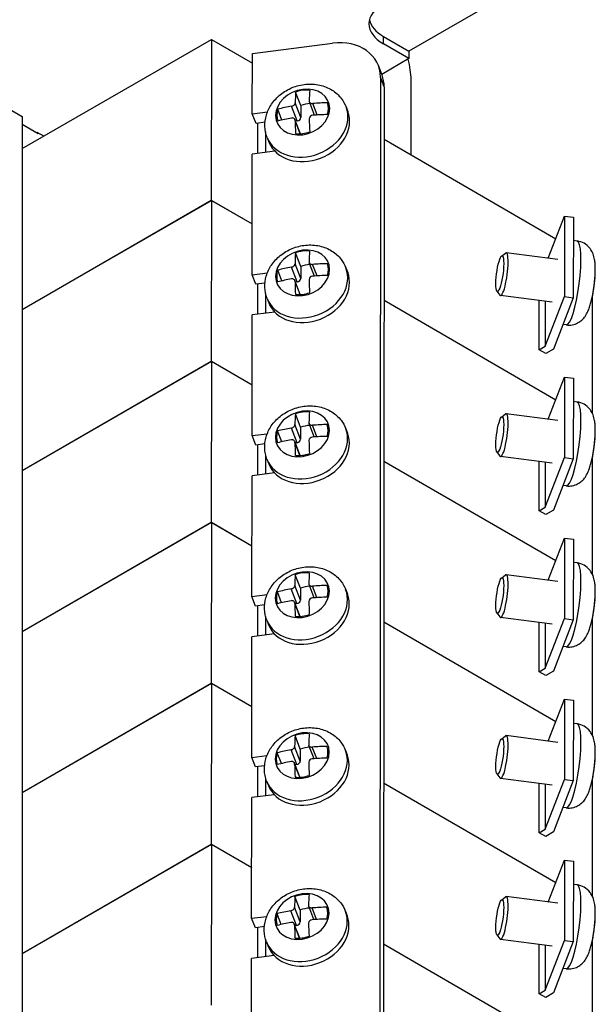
# Model space of a CAD drawing. Header units: inches. Extents: x 0 to 33.1, y 0 to 21.1.
# Tile 21 of 22: x 28.3 to 30.5, y 12.4 to 16.1. Entities that reach past the tile are written whole.
import ezdxf

# ---------------------------------------------------------------- set-up
doc = ezdxf.new("R2010")
doc.units = ezdxf.units.IN
doc.header["$LTSCALE"] = 0.5
doc.header["$MEASUREMENT"] = 0
doc.layers.add('AM_VIS', color=7, linetype='Continuous', lineweight=30)

msp = doc.modelspace()

# ---------------------------------------------------------------- linework, layer by layer
at = {"layer": 'AM_VIS', "color": 31}
for p, q in [((30.1046, 16.2222), (29.7475, 16.016)), ((29.6503, 16.0435), (29.6503, 16.0721)), ((29.6503, 16.0721), (29.7475, 16.016)), ((29.1515, 16.007), (29.4565, 16.0463)), ((29.7475, 15.9874), (29.6503, 16.0435)), ((29.1513, 15.7775), (29.1515, 16.007)), ((29.7475, 16.016), (29.7475, 15.9874)), ((29.6452, 15.9248), (29.6312, 15.961)), ((29.7475, 15.9874), (29.6441, 15.9277)), ((29.6393, 15.9168), (29.6315, 6.4296)), ((29.6533, 15.8807), (29.6393, 15.9168)), ((29.6533, 15.8807), (29.6455, 6.3934)), ((29.1513, 15.7775), (29.2091, 15.7849)), ((29.1653, 15.7413), (29.1513, 15.7775)), ((29.1998, 15.7457), (29.1653, 15.7413)), ((28.3327, 15.706), (28.3309, 15.705)), ((28.357, 15.692), (28.3327, 15.706)), ((29.1508, 15.1654), (29.1512, 15.6244)), ((29.2369, 15.6355), (29.1512, 15.6244)), ((29.1508, 15.1654), (29.2086, 15.1728)), ((29.1648, 15.1292), (29.1508, 15.1654)), ((29.1993, 15.1337), (29.1648, 15.1292)), ((29.2364, 15.0234), (29.1507, 15.0124)), ((29.1503, 14.5533), (29.1507, 15.0124)), ((29.1503, 14.5533), (29.2081, 14.5607)), ((29.1643, 14.5171), (29.1503, 14.5533)), ((29.1988, 14.5216), (29.1643, 14.5171)), ((29.1498, 13.9412), (29.1502, 14.4003)), ((29.2359, 14.4113), (29.1502, 14.4003)), ((29.1498, 13.9412), (29.2076, 13.9487)), ((29.1638, 13.9051), (29.1498, 13.9412)), ((29.1982, 13.9095), (29.1638, 13.9051)), ((29.1493, 13.3291), (29.1497, 13.7882)), ((29.2354, 13.7992), (29.1497, 13.7882)), ((29.1493, 13.3291), (29.2071, 13.3366)), ((29.1633, 13.293), (29.1493, 13.3291)), ((29.1977, 13.2974), (29.1633, 13.293)), ((29.2349, 13.1872), (29.1492, 13.1761)), ((29.1488, 12.7171), (29.1492, 13.1761)), ((29.1488, 12.7171), (29.2066, 12.7245)), ((29.1628, 12.6809), (29.1488, 12.7171)), ((29.1972, 12.6853), (29.1628, 12.6809)), ((29.1483, 12.105), (29.1487, 12.564)), ((29.2344, 12.5751), (29.1487, 12.564))]:
    msp.add_line(p, q, dxfattribs=at)
at = {"layer": 'AM_VIS', "color": 133}
for p, q in [((28.2756, 15.645), (28.9957, 16.0608)), ((28.9957, 16.0608), (28.9952, 15.4487)), ((28.9957, 16.0608), (29.1515, 15.9707)), ((29.1722, 15.6272), (29.1723, 15.7422)), ((29.2018, 15.7087), (29.2017, 15.631)), ((29.6531, 15.6805), (30.3068, 15.3024)), ((28.2756, 15.0332), (28.9952, 15.4487)), ((28.2756, 15.0326), (28.9957, 15.4484)), ((28.9952, 15.4487), (29.151, 15.3586)), ((28.9957, 15.4484), (28.9952, 14.8363)), ((28.9957, 15.4484), (29.151, 15.3586)), ((30.278, 15.2282), (30.34, 15.3882)), ((30.34, 15.3882), (30.3398, 15.0821)), ((30.34, 15.3882), (30.3736, 15.3838)), ((30.3736, 15.3838), (30.3733, 15.0778)), ((29.1722, 15.0151), (29.1723, 15.1302)), ((29.2018, 15.0942), (29.2017, 15.0189)), ((29.6526, 15.0684), (30.3068, 14.69)), ((29.6526, 15.0684), (30.3068, 14.69)), ((30.2434, 14.8798), (30.2436, 15.0673)), ((30.2665, 14.8931), (30.3398, 15.0821)), ((30.2667, 15.0643), (30.2665, 14.8931)), ((30.3733, 15.0778), (30.2976, 14.8825)), ((30.3398, 15.0821), (30.3733, 15.0778)), ((30.4452, 15.0791), (30.4448, 14.6403)), ((30.2434, 14.8798), (30.2665, 14.8931)), ((30.2682, 14.8655), (30.2434, 14.8798)), ((30.2976, 14.8825), (30.2682, 14.8655)), ((28.2756, 14.4209), (28.9952, 14.8363)), ((28.9952, 14.8363), (29.1505, 14.7465)), ((30.278, 14.6158), (30.34, 14.7758)), ((30.34, 14.7758), (30.3398, 14.4698)), ((30.34, 14.7758), (30.3736, 14.7714)), ((30.3736, 14.7714), (30.3733, 14.4654)), ((30.2665, 14.2808), (30.3398, 14.4698)), ((30.3733, 14.4654), (30.2976, 14.2701)), ((30.3398, 14.4698), (30.3733, 14.4654)), ((30.4452, 14.4668), (30.4448, 14.0279)), ((29.6521, 14.4563), (30.3068, 14.0777)), ((30.2434, 14.2674), (30.2436, 14.4549)), ((30.2667, 14.4519), (30.2665, 14.2808)), ((30.2434, 14.2674), (30.2665, 14.2808)), ((30.2682, 14.2531), (30.2434, 14.2674)), ((30.2976, 14.2701), (30.2682, 14.2531))]:
    msp.add_line(p, q, dxfattribs=at)
at = {"layer": 'AM_VIS', "color": 52}
for p, q in [((27.9932, 15.9302), (28.2756, 15.7672)), ((28.2756, 15.7672), (28.2756, 9.0311))]:
    msp.add_line(p, q, dxfattribs=at)
at = {"layer": 'AM_VIS', "color": 203}
for p, q in [((29.7556, 15.6212), (29.7556, 15.9072)), ((28.3365, 15.7018), (28.2756, 15.737)), ((28.3365, 15.7039), (28.3365, 15.7018))]:
    msp.add_line(p, q, dxfattribs=at)
at = {"layer": 'AM_VIS', "color": 132}
for p, q in [((29.336, 15.809), (29.3161, 15.8605)), ((29.336, 15.7636), (29.3144, 15.8193)), ((29.336, 15.809), (29.336, 15.7636)), ((29.3882, 15.7724), (29.3686, 15.8232)), ((29.3983, 15.7731), (29.3814, 15.8168)), ((29.2642, 15.754), (29.2483, 15.795)), ((29.3226, 15.7506), (29.301, 15.8064)), ((29.5082, 15.8038), (29.5148, 15.7866)), ((29.3345, 15.7018), (29.3137, 15.7554)), ((29.3339, 15.7018), (29.3144, 15.752)), ((29.3226, 15.7506), (29.3159, 15.7498)), ((29.2079, 15.6875), (29.2146, 15.6703)), ((30.3879, 15.2936), (30.3735, 15.2954)), ((29.3355, 15.197), (29.3156, 15.2484)), ((30.0999, 15.2361), (30.1149, 15.248)), ((30.3144, 15.2234), (30.1177, 15.249)), ((29.3877, 15.1604), (29.3681, 15.2111)), ((29.2637, 15.1419), (29.2478, 15.1829)), ((29.3221, 15.1385), (29.3005, 15.1943)), ((29.3355, 15.1515), (29.3139, 15.2072)), ((29.3355, 15.197), (29.3355, 15.1515)), ((29.3978, 15.161), (29.3809, 15.2047)), ((29.5077, 15.1917), (29.5143, 15.1745)), ((29.334, 15.0898), (29.3132, 15.1433)), ((29.3333, 15.0897), (29.3139, 15.14)), ((29.3221, 15.1385), (29.3154, 15.1377)), ((30.0826, 15.1034), (30.0941, 15.0881)), ((29.2074, 15.0754), (29.2141, 15.0582)), ((30.2933, 15.0608), (30.0965, 15.0864)), ((30.3464, 14.9742), (30.3338, 14.9759)), ((30.3879, 14.6812), (30.3735, 14.6831)), ((29.335, 14.5849), (29.3151, 14.6363)), ((30.0999, 14.6237), (30.1149, 14.6356)), ((30.3144, 14.6111), (30.1177, 14.6366)), ((29.3216, 14.5265), (29.3, 14.5822)), ((29.335, 14.5394), (29.3134, 14.5952)), ((29.335, 14.5849), (29.335, 14.5394)), ((29.3872, 14.5483), (29.3676, 14.599)), ((29.3973, 14.549), (29.3804, 14.5926)), ((29.5072, 14.5797), (29.5138, 14.5625)), ((29.2632, 14.5298), (29.2473, 14.5709)), ((29.3335, 14.4777), (29.3127, 14.5313)), ((29.3328, 14.4776), (29.3134, 14.5279)), ((29.3216, 14.5265), (29.3149, 14.5256)), ((29.2069, 14.4633), (29.2136, 14.4461)), ((30.0826, 14.4911), (30.0941, 14.4757)), ((30.2933, 14.4484), (30.0965, 14.474)), ((30.3464, 14.3619), (30.3338, 14.3635)), ((30.3879, 14.0688), (30.3735, 14.0707)), ((29.3345, 13.9728), (29.3146, 14.0242)), ((30.0999, 14.0113), (30.1149, 14.0233)), ((30.3144, 13.9987), (30.1177, 14.0243)), ((29.3345, 13.9273), (29.3129, 13.9831)), ((29.3345, 13.9728), (29.3345, 13.9273)), ((29.3867, 13.9362), (29.3671, 13.9869)), ((29.3968, 13.9369), (29.3799, 13.9805)), ((29.2627, 13.9178), (29.2468, 13.9588)), ((29.3211, 13.9144), (29.2995, 13.9701)), ((29.5067, 13.9676), (29.5133, 13.9504)), ((29.333, 13.8656), (29.3122, 13.9192)), ((29.3323, 13.8656), (29.3129, 13.9158)), ((29.3211, 13.9144), (29.3144, 13.9135)), ((30.0826, 13.8787), (30.0941, 13.8633)), ((30.2933, 13.8361), (30.0965, 13.8616)), ((29.2064, 13.8513), (29.2131, 13.8341)), ((30.3464, 13.7495), (30.3338, 13.7511)), ((30.3879, 13.4564), (30.3735, 13.4583)), ((29.334, 13.3607), (29.3141, 13.4121)), ((30.0999, 13.399), (30.1149, 13.4109)), ((30.3144, 13.3863), (30.1177, 13.4119)), ((29.3862, 13.3241), (29.3665, 13.3749)), ((29.2622, 13.3057), (29.2463, 13.3467)), ((29.3206, 13.3023), (29.299, 13.358)), ((29.334, 13.3152), (29.3124, 13.371)), ((29.334, 13.3607), (29.334, 13.3152)), ((29.3963, 13.3248), (29.3794, 13.3684)), ((29.5062, 13.3555), (29.5128, 13.3383)), ((29.3325, 13.2535), (29.3117, 13.3071)), ((29.3318, 13.2535), (29.3124, 13.3037)), ((29.3206, 13.3023), (29.3139, 13.3014)), ((30.0826, 13.2663), (30.0941, 13.2509)), ((29.2059, 13.2392), (29.2126, 13.222)), ((30.2933, 13.2237), (30.0965, 13.2493)), ((30.3464, 13.1371), (30.3338, 13.1388)), ((30.3879, 12.8441), (30.3735, 12.8459)), ((29.3335, 12.7486), (29.3136, 12.8001)), ((30.0999, 12.7866), (30.1149, 12.7985)), ((30.3144, 12.774), (30.1177, 12.7995)), ((29.3201, 12.6902), (29.2985, 12.746)), ((29.3335, 12.7032), (29.3119, 12.7589)), ((29.3335, 12.7486), (29.3335, 12.7032)), ((29.3857, 12.712), (29.366, 12.7628)), ((29.3958, 12.7127), (29.3789, 12.7564)), ((29.5057, 12.7434), (29.5123, 12.7262)), ((29.2617, 12.6936), (29.2458, 12.7346)), ((29.332, 12.6414), (29.3112, 12.695)), ((29.3313, 12.6414), (29.3119, 12.6916)), ((29.3201, 12.6902), (29.3134, 12.6894)), ((29.2054, 12.6271), (29.2121, 12.6099)), ((30.0826, 12.6539), (30.0941, 12.6386)), ((30.2933, 12.6113), (30.0965, 12.6369)), ((30.3464, 12.5248), (30.3338, 12.5264))]:
    msp.add_line(p, q, dxfattribs=at)
at = {"layer": 'AM_VIS', "color": 171}
for p, q in [((28.2756, 14.4203), (28.9957, 14.836)), ((28.9957, 14.836), (28.9952, 14.224)), ((28.9957, 14.836), (29.1505, 14.7465)), ((29.1722, 14.4031), (29.1723, 14.5182)), ((29.2018, 14.4799), (29.2017, 14.4069)), ((29.6521, 14.4563), (30.3068, 14.0777)), ((28.2756, 13.8085), (28.9952, 14.224)), ((28.2756, 13.8079), (28.9957, 14.2237)), ((28.9952, 14.224), (29.15, 14.1344)), ((28.9957, 14.2237), (28.9952, 13.6116)), ((28.9957, 14.2237), (29.15, 14.1344)), ((30.278, 14.0034), (30.34, 14.1634)), ((30.34, 14.1634), (30.3398, 13.8574)), ((30.34, 14.1634), (30.3736, 14.1591)), ((30.3736, 14.1591), (30.3733, 13.853)), ((29.1722, 13.7911), (29.1723, 13.9062)), ((29.2018, 13.8658), (29.2017, 13.7949)), ((29.6516, 13.8443), (30.3068, 13.4653)), ((29.6516, 13.8443), (30.3068, 13.4653)), ((30.2434, 13.655), (30.2436, 13.8425)), ((30.2665, 13.6684), (30.3398, 13.8574)), ((30.2667, 13.8395), (30.2665, 13.6684)), ((30.3733, 13.853), (30.2976, 13.6577)), ((30.3398, 13.8574), (30.3733, 13.853)), ((30.4452, 13.8544), (30.4448, 13.4155)), ((30.2434, 13.655), (30.2665, 13.6684)), ((30.2682, 13.6407), (30.2434, 13.655)), ((30.2976, 13.6577), (30.2682, 13.6407)), ((28.2756, 13.1961), (28.9952, 13.6116)), ((28.2756, 13.1955), (28.9957, 13.6113)), ((28.9952, 13.6116), (29.1495, 13.5224)), ((28.9957, 13.6113), (28.9952, 12.9992)), ((28.9957, 13.6113), (29.1495, 13.5224)), ((30.278, 13.3911), (30.34, 13.5511)), ((30.34, 13.5511), (30.3398, 13.245)), ((30.34, 13.5511), (30.3736, 13.5467)), ((30.3736, 13.5467), (30.3733, 13.2407)), ((29.1722, 13.1791), (29.1723, 13.2941)), ((29.2018, 13.2518), (29.2017, 13.1829)), ((29.6511, 13.2322), (30.3068, 12.8529)), ((29.6511, 13.2322), (30.3068, 12.8529)), ((30.2434, 13.0427), (30.2436, 13.2302)), ((30.2665, 13.056), (30.3398, 13.245)), ((30.2667, 13.2272), (30.2665, 13.056)), ((30.3733, 13.2407), (30.2976, 13.0454)), ((30.3398, 13.245), (30.3733, 13.2407)), ((30.4452, 13.242), (30.4448, 12.8031)), ((30.2434, 13.0427), (30.2665, 13.056)), ((30.2682, 13.0284), (30.2434, 13.0427)), ((30.2976, 13.0454), (30.2682, 13.0284)), ((28.2756, 12.5837), (28.9952, 12.9992)), ((28.9952, 12.9992), (29.149, 12.9103)), ((30.278, 12.7787), (30.34, 12.9387)), ((30.34, 12.9387), (30.3398, 12.6326)), ((30.34, 12.9387), (30.3736, 12.9343)), ((30.3736, 12.9343), (30.3733, 12.6283)), ((30.2665, 12.4436), (30.3398, 12.6326)), ((30.3733, 12.6283), (30.2976, 12.433)), ((30.3398, 12.6326), (30.3733, 12.6283)), ((30.4452, 12.6297), (30.4448, 12.1908)), ((29.6506, 12.6201), (30.3068, 12.2405)), ((30.2434, 12.4303), (30.2436, 12.6178)), ((30.2667, 12.6148), (30.2665, 12.4436)), ((30.2434, 12.4303), (30.2665, 12.4436)), ((30.2682, 12.416), (30.2434, 12.4303)), ((30.2976, 12.433), (30.2682, 12.416))]:
    msp.add_line(p, q, dxfattribs=at)
at = {"layer": 'AM_VIS', "color": 181}
for p, q in [((28.2756, 12.5832), (28.9957, 12.9989)), ((28.9957, 12.9989), (28.9952, 12.3868)), ((28.9957, 12.9989), (29.149, 12.9103)), ((29.1722, 12.5671), (29.1723, 12.6821)), ((29.2018, 12.6379), (29.2017, 12.5709)), ((29.6506, 12.6201), (30.3068, 12.2405))]:
    msp.add_line(p, q, dxfattribs=at)
at = {"layer": 'AM_VIS', "color": 132}
for centre, radius, start, end in [((29.3818, 15.7581), 0.0138, 91.6612, 176.3193), ((29.9471, 15.1885), 0.51, 357.5981, 358.7439), ((29.3813, 15.146), 0.0138, 91.6612, 176.3193), ((29.9471, 15.1885), 0.51, 346.4473, 356.1608), ((29.3808, 14.5339), 0.0138, 91.6612, 176.3193), ((29.9471, 14.5761), 0.51, 346.4473, 356.1608), ((29.9471, 14.5761), 0.51, 357.5981, 358.7439), ((29.3803, 13.9218), 0.0138, 91.6612, 176.3193), ((29.9471, 13.9637), 0.51, 357.5981, 358.7439), ((29.9471, 13.9637), 0.51, 346.4473, 356.1608), ((29.9471, 13.3514), 0.51, 357.5981, 358.7439), ((29.3798, 13.3098), 0.0138, 91.6612, 176.3193), ((29.9471, 13.3514), 0.51, 346.4473, 356.1608), ((29.3793, 12.6977), 0.0138, 91.6612, 176.3193), ((29.9471, 12.739), 0.51, 346.4473, 356.1608), ((29.9471, 12.739), 0.51, 357.5981, 358.7439)]:
    msp.add_arc(centre, radius, start, end, dxfattribs=at)
at = {"layer": 'AM_VIS', "color": 31}
for centre, major_axis, ratio, start_param, end_param in [((29.7828, 16.1201), (0.1875, 0), 0.57735, 2.356194, 3.926991), ((29.7828, 16.1487), (0.1875, 0), 0.57735, 3.273972, 3.926991), ((29.4563, 15.8933), (0.1748, 0.0677), 0.796301, 5.983274, 7.55407), ((29.4703, 15.8571), (0.1748, 0.0677), 0.796301, 5.983274, 6.283185)]:
    msp.add_ellipse(centre, major_axis=major_axis, ratio=ratio, start_param=start_param, end_param=end_param, dxfattribs=at)
at = {"layer": 'AM_VIS', "color": 203}
msp.add_ellipse((29.5788, 16.0093), major_axis=(-0.125, 0.2165), ratio=0.57735, start_param=3.926991, end_param=4.286698, dxfattribs=at)
at = {"layer": 'AM_VIS', "color": 132}
for centre, major_axis, ratio, start_param, end_param in [((29.3431, 15.7843), (0.0984, 0.0381), 0.796301, 1.270885, 7.55407), ((29.4253, 15.4994), (-0.0653, 0.5051), 0.178415, 0.751421, 0.861909), ((29.3429, 15.7848), (0.094, 0.0364), 0.796301, 0.995168, 1.547622), ((29.4789, 15.5063), (-0.0653, 0.5051), 0.178415, 0.751421, 0.861909), ((29.3628, 15.7334), (0.094, 0.0364), 0.796301, 1.186196, 1.547622), ((29.4521, 15.5253), (0.5093, -0.0001), 0.577991, 1.599697, 1.710185), ((29.3429, 15.7848), (0.094, 0.0364), 0.796301, 5.707557, 6.260011), ((29.3581, 15.7457), (0.1501, 0.0582), 0.796301, 3.141593, 6.283185), ((29.3647, 15.7285), (0.1501, 0.0582), 0.796301, 3.141593, 6.283185), ((29.3429, 15.7848), (0.094, 0.0364), 0.796301, 2.565965, 3.118418), ((29.4521, 15.5253), (0.5093, -0.0001), 0.577991, 1.872236, 1.982724), ((29.4521, 15.4804), (0.5093, -0.0001), 0.577991, 1.599697, 1.710185), ((29.4521, 15.4804), (0.5093, -0.0001), 0.577991, 1.872236, 1.982724), ((29.4253, 15.4994), (-0.0653, 0.5051), 0.178415, 1.02396, 1.134448), ((29.3226, 15.7618), (0.0128, 0.005), 0.796301, 4.412988, 5.983784), ((29.4789, 15.5063), (-0.0653, 0.5051), 0.178415, 1.02396, 1.134448), ((29.3429, 15.7848), (0.094, 0.0364), 0.796301, 4.136761, 4.689214), ((30.3671, 15.1339), (0.0207, 0.1597), 0.17795, 3.141593, 6.283185), ((29.3426, 15.1722), (0.0984, 0.0381), 0.796301, 1.270885, 7.55407), ((29.4248, 14.8873), (-0.0653, 0.5051), 0.178415, 0.751421, 0.861909), ((29.3424, 15.1728), (0.094, 0.0364), 0.796301, 0.995168, 1.547622), ((29.4784, 14.8942), (-0.0653, 0.5051), 0.178415, 0.751421, 0.861909), ((30.0934, 15.1695), (0.0088, 0.0674), 0.17795, 3.769278, 10.052463), ((30.1071, 15.1677), (0.0106, 0.0813), 0.17795, 2.959756, 6.465022), ((29.3576, 15.1336), (0.1501, 0.0582), 0.796301, 3.141593, 6.283185), ((29.3642, 15.1164), (0.1501, 0.0582), 0.796301, 3.141593, 6.283185), ((29.3424, 15.1728), (0.094, 0.0364), 0.796301, 2.565965, 3.118418), ((29.4516, 14.9132), (0.5093, -0.0001), 0.577991, 1.872236, 1.982724), ((29.3623, 15.1213), (0.094, 0.0364), 0.796301, 1.186196, 1.547622), ((29.4516, 14.9132), (0.5093, -0.0001), 0.577991, 1.599697, 1.710185), ((29.3424, 15.1728), (0.094, 0.0364), 0.796301, 5.707557, 6.260011), ((30.434, 15.1252), (0.0136, 0.1046), 0.17795, 4.168048, 5.25673), ((29.4516, 14.8683), (0.5093, -0.0001), 0.577991, 1.872236, 1.982724), ((29.4248, 14.8873), (-0.0653, 0.5051), 0.178415, 1.02396, 1.134448), ((29.3221, 15.1498), (0.0128, 0.005), 0.796301, 4.412988, 5.983784), ((29.4784, 14.8942), (-0.0653, 0.5051), 0.178415, 1.02396, 1.134448), ((29.4516, 14.8683), (0.5093, -0.0001), 0.577991, 1.599697, 1.710185), ((30.4349, 15.1251), (0.013, 0.0999), 0.17795, 5.063338, 5.16953), ((29.3424, 15.1728), (0.094, 0.0364), 0.796301, 4.136761, 4.689214), ((29.3421, 14.5601), (0.0984, 0.0381), 0.796301, 1.270885, 7.55407), ((30.3671, 14.5215), (0.0207, 0.1597), 0.17795, 3.141593, 6.283185), ((29.4243, 14.2752), (-0.0653, 0.5051), 0.178415, 0.751421, 0.861909), ((29.3419, 14.5607), (0.094, 0.0364), 0.796301, 0.995168, 1.547622), ((29.4779, 14.2821), (-0.0653, 0.5051), 0.178415, 0.751421, 0.861909), ((30.0934, 14.5571), (0.0088, 0.0674), 0.17795, 3.769278, 10.052463), ((30.1071, 14.5553), (0.0106, 0.0813), 0.17795, 2.959756, 6.465022), ((29.357, 14.5215), (0.1501, 0.0582), 0.796301, 3.141593, 6.283185), ((29.4511, 14.3011), (0.5093, -0.0001), 0.577991, 1.872236, 1.982724), ((29.3618, 14.5092), (0.094, 0.0364), 0.796301, 1.186196, 1.547622), ((29.4511, 14.3011), (0.5093, -0.0001), 0.577991, 1.599697, 1.710185), ((29.3419, 14.5607), (0.094, 0.0364), 0.796301, 5.707557, 6.260011), ((29.3637, 14.5043), (0.1501, 0.0582), 0.796301, 3.141593, 6.283185), ((29.3419, 14.5607), (0.094, 0.0364), 0.796301, 2.565965, 3.118418), ((29.4511, 14.2563), (0.5093, -0.0001), 0.577991, 1.872236, 1.982724), ((29.3216, 14.5377), (0.0128, 0.005), 0.796301, 4.412988, 5.983784), ((29.4779, 14.2821), (-0.0653, 0.5051), 0.178415, 1.02396, 1.134448), ((29.4511, 14.2563), (0.5093, -0.0001), 0.577991, 1.599697, 1.710185), ((30.434, 14.5128), (0.0136, 0.1046), 0.17795, 4.168048, 5.25673), ((30.4349, 14.5127), (0.013, 0.0999), 0.17795, 5.063338, 5.16953), ((29.4243, 14.2752), (-0.0653, 0.5051), 0.178415, 1.02396, 1.134448), ((29.3419, 14.5607), (0.094, 0.0364), 0.796301, 4.136761, 4.689214), ((30.3671, 13.9092), (0.0207, 0.1597), 0.17795, 3.141593, 6.283185), ((29.3416, 13.948), (0.0984, 0.0381), 0.796301, 1.270885, 7.55407), ((29.4238, 13.6631), (-0.0653, 0.5051), 0.178415, 0.751421, 0.861909), ((29.3414, 13.9486), (0.094, 0.0364), 0.796301, 0.995168, 1.547622), ((29.4774, 13.6701), (-0.0653, 0.5051), 0.178415, 0.751421, 0.861909), ((30.0934, 13.9447), (0.0088, 0.0674), 0.17795, 3.769278, 10.052463), ((30.1071, 13.943), (0.0106, 0.0813), 0.17795, 2.959756, 6.465022), ((29.3613, 13.8972), (0.094, 0.0364), 0.796301, 1.186196, 1.547622), ((29.4506, 13.689), (0.5093, -0.0001), 0.577991, 1.599697, 1.710185), ((29.3414, 13.9486), (0.094, 0.0364), 0.796301, 5.707557, 6.260011), ((29.3565, 13.9094), (0.1501, 0.0582), 0.796301, 3.141593, 6.283185), ((29.3632, 13.8922), (0.1501, 0.0582), 0.796301, 3.141593, 6.283185), ((29.3414, 13.9486), (0.094, 0.0364), 0.796301, 2.565965, 3.118418), ((29.4506, 13.689), (0.5093, -0.0001), 0.577991, 1.872236, 1.982724), ((29.4506, 13.6442), (0.5093, -0.0001), 0.577991, 1.599697, 1.710185), ((30.434, 13.9005), (0.0136, 0.1046), 0.17795, 4.168048, 5.25673), ((30.4349, 13.9003), (0.013, 0.0999), 0.17795, 5.063338, 5.16953), ((29.4506, 13.6442), (0.5093, -0.0001), 0.577991, 1.872236, 1.982724), ((29.4238, 13.6631), (-0.0653, 0.5051), 0.178415, 1.02396, 1.134448), ((29.3211, 13.9256), (0.0128, 0.005), 0.796301, 4.412988, 5.983784), ((29.4774, 13.6701), (-0.0653, 0.5051), 0.178415, 1.02396, 1.134448), ((29.3414, 13.9486), (0.094, 0.0364), 0.796301, 4.136761, 4.689214), ((30.3671, 13.2968), (0.0207, 0.1597), 0.17795, 3.141593, 6.283185), ((29.3411, 13.336), (0.0984, 0.0381), 0.796301, 1.270885, 7.55407), ((29.4233, 13.051), (-0.0653, 0.5051), 0.178415, 0.751421, 0.861909), ((29.3409, 13.3365), (0.094, 0.0364), 0.796301, 0.995168, 1.547622), ((29.4769, 13.058), (-0.0653, 0.5051), 0.178415, 0.751421, 0.861909), ((30.1071, 13.3306), (0.0106, 0.0813), 0.17795, 2.959756, 6.465022), ((30.0934, 13.3324), (0.0088, 0.0674), 0.17795, 3.769278, 10.052463), ((29.356, 13.2973), (0.1501, 0.0582), 0.796301, 3.141593, 6.283185), ((29.3627, 13.2801), (0.1501, 0.0582), 0.796301, 3.141593, 6.283185), ((29.3409, 13.3365), (0.094, 0.0364), 0.796301, 2.565965, 3.118418), ((29.4501, 13.0769), (0.5093, -0.0001), 0.577991, 1.872236, 1.982724), ((29.3608, 13.2851), (0.094, 0.0364), 0.796301, 1.186196, 1.547622), ((29.4501, 13.0769), (0.5093, -0.0001), 0.577991, 1.599697, 1.710185), ((29.3409, 13.3365), (0.094, 0.0364), 0.796301, 5.707557, 6.260011), ((30.434, 13.2881), (0.0136, 0.1046), 0.17795, 4.168048, 5.25673), ((29.4501, 13.0321), (0.5093, -0.0001), 0.577991, 1.872236, 1.982724), ((29.4233, 13.051), (-0.0653, 0.5051), 0.178415, 1.02396, 1.134448), ((29.3206, 13.3135), (0.0128, 0.005), 0.796301, 4.412988, 5.983784), ((29.4769, 13.058), (-0.0653, 0.5051), 0.178415, 1.02396, 1.134448), ((29.4501, 13.0321), (0.5093, -0.0001), 0.577991, 1.599697, 1.710185), ((30.4349, 13.288), (0.013, 0.0999), 0.17795, 5.063338, 5.16953), ((29.3409, 13.3365), (0.094, 0.0364), 0.796301, 4.136761, 4.689214), ((29.3406, 12.7239), (0.0984, 0.0381), 0.796301, 1.270885, 7.55407), ((30.3671, 12.6844), (0.0207, 0.1597), 0.17795, 3.141593, 6.283185), ((29.4228, 12.439), (-0.0653, 0.5051), 0.178415, 0.751421, 0.861909), ((29.3404, 12.7244), (0.094, 0.0364), 0.796301, 0.995168, 1.547622), ((29.4764, 12.4459), (-0.0653, 0.5051), 0.178415, 0.751421, 0.861909), ((30.0934, 12.72), (0.0088, 0.0674), 0.17795, 3.769278, 10.052463), ((30.1071, 12.7182), (0.0106, 0.0813), 0.17795, 2.959756, 6.465022), ((29.3555, 12.6853), (0.1501, 0.0582), 0.796301, 3.141593, 6.283185), ((29.4496, 12.4649), (0.5093, -0.0001), 0.577991, 1.872236, 1.982724), ((29.3603, 12.673), (0.094, 0.0364), 0.796301, 1.186196, 1.547622), ((29.4496, 12.4649), (0.5093, -0.0001), 0.577991, 1.599697, 1.710185), ((29.3404, 12.7244), (0.094, 0.0364), 0.796301, 5.707557, 6.260011), ((29.3622, 12.6681), (0.1501, 0.0582), 0.796301, 3.141593, 6.283185), ((29.3404, 12.7244), (0.094, 0.0364), 0.796301, 2.565965, 3.118418), ((29.4496, 12.42), (0.5093, -0.0001), 0.577991, 1.872236, 1.982724), ((29.3201, 12.7014), (0.0128, 0.005), 0.796301, 4.412988, 5.983784), ((29.4764, 12.4459), (-0.0653, 0.5051), 0.178415, 1.02396, 1.134448), ((29.4496, 12.42), (0.5093, -0.0001), 0.577991, 1.599697, 1.710185), ((30.434, 12.6757), (0.0136, 0.1046), 0.17795, 4.168048, 5.25673), ((30.4349, 12.6756), (0.013, 0.0999), 0.17795, 5.063338, 5.16953), ((29.4228, 12.439), (-0.0653, 0.5051), 0.178415, 1.02396, 1.134448), ((29.3404, 12.7244), (0.094, 0.0364), 0.796301, 4.136761, 4.689214)]:
    msp.add_ellipse(centre, major_axis=major_axis, ratio=ratio, start_param=start_param, end_param=end_param, dxfattribs=at)
for points, knots in [([(29.2079, 15.6875), (29.2027, 15.7009), (29.1998, 15.7152), (29.1988, 15.7442), (29.2008, 15.7588), (29.2092, 15.7876), (29.2161, 15.8016), (29.234, 15.8281), (29.2455, 15.8404), (29.272, 15.8617), (29.2873, 15.8706), (29.3199, 15.884), (29.3373, 15.8883), (29.3726, 15.8917), (29.3904, 15.8907), (29.4243, 15.8832), (29.4404, 15.8768), (29.4683, 15.8593), (29.4803, 15.8485), (29.4976, 15.8261), (29.5037, 15.8153), (29.5082, 15.8038)], [4.412988, 4.412988, 4.412988, 4.412988, 4.682397, 4.682397, 4.961766, 4.961766, 5.267212, 5.267212, 5.603534, 5.603534, 5.960558, 5.960558, 6.324075, 6.324075, 6.682494, 6.682494, 7.020338, 7.020338, 7.324233, 7.324233, 7.55458, 7.55458, 7.55458, 7.55458]), ([(29.301, 15.8064), (29.301, 15.8064), (29.301, 15.8064), (29.3027, 15.8067), (29.3044, 15.8072), (29.3077, 15.8089), (29.3092, 15.81), (29.3104, 15.8111), (29.3116, 15.8123), (29.3126, 15.8137), (29.314, 15.8165), (29.3144, 15.818), (29.3144, 15.8193), (29.3144, 15.8193), (29.3144, 15.8193)], [-0.01036497, -0.01036497, -0.01036497, -0.01036497, -0.01034722, -0.01034722, -0.00517361, -0.00517361, 0, 0, 0, 0.00517361, 0.00517361, 0.01034722, 0.01034722, 0.01036497, 0.01036497, 0.01036497, 0.01036497]), ([(29.368, 15.8262), (29.368, 15.8262), (29.368, 15.8262), (29.368, 15.8249), (29.3683, 15.8235), (29.3696, 15.821), (29.3707, 15.8199), (29.3719, 15.8191), (29.373, 15.8182), (29.3746, 15.8176), (29.3779, 15.8167), (29.3797, 15.8166), (29.3814, 15.8168)], [-0.01036497, -0.01036497, -0.01036497, -0.01036497, -0.01034722, -0.01034722, -0.00517361, -0.00517361, 0, 0, 0, 0.00518252, 0.00518252, 0.01036504, 0.01036504, 0.01036504, 0.01036504]), ([(29.3144, 15.752), (29.3144, 15.752), (29.3144, 15.7521), (29.3144, 15.7535), (29.314, 15.7551), (29.3126, 15.7577), (29.3116, 15.7589), (29.3104, 15.7597), (29.3092, 15.7606), (29.3077, 15.7612), (29.3044, 15.7618), (29.3026, 15.7618), (29.301, 15.7615), (29.301, 15.7615), (29.301, 15.7615)], [-0.01036497, -0.01036497, -0.01036497, -0.01036497, -0.01034722, -0.01034722, -0.00517361, -0.00517361, 0, 0, 0, 0.00517361, 0.00517361, 0.01034722, 0.01034722, 0.01036497, 0.01036497, 0.01036497, 0.01036497]), ([(30.4569, 15.1773), (30.4571, 15.1838), (30.4571, 15.1901), (30.4566, 15.2025), (30.4562, 15.2085), (30.4548, 15.2206), (30.4538, 15.2267), (30.4501, 15.2408), (30.4479, 15.2487), (30.4363, 15.2665), (30.4301, 15.2744), (30.4127, 15.2861), (30.4042, 15.2902), (30.3925, 15.2928), (30.3902, 15.2933), (30.3879, 15.2936)], [4.629554, 4.629554, 4.629554, 4.629554, 4.834845, 4.834845, 5.040136, 5.040136, 5.245428, 5.245428, 5.450719, 5.450719, 5.567504, 5.567504, 5.638778, 5.638778, 5.65601, 5.65601, 5.65601, 5.65601]), ([(29.2074, 15.0754), (29.2022, 15.0888), (29.1993, 15.1032), (29.1983, 15.1321), (29.2003, 15.1467), (29.2087, 15.1755), (29.2156, 15.1895), (29.2335, 15.2161), (29.245, 15.2283), (29.2715, 15.2496), (29.2868, 15.2585), (29.3194, 15.2719), (29.3368, 15.2762), (29.3721, 15.2796), (29.3899, 15.2787), (29.4238, 15.2711), (29.4399, 15.2648), (29.4678, 15.2472), (29.4798, 15.2365), (29.4971, 15.214), (29.5032, 15.2032), (29.5077, 15.1917)], [4.412988, 4.412988, 4.412988, 4.412988, 4.682397, 4.682397, 4.961766, 4.961766, 5.267212, 5.267212, 5.603534, 5.603534, 5.960558, 5.960558, 6.324075, 6.324075, 6.682494, 6.682494, 7.020338, 7.020338, 7.324233, 7.324233, 7.55458, 7.55458, 7.55458, 7.55458]), ([(29.3675, 15.2142), (29.3675, 15.2142), (29.3675, 15.2142), (29.3675, 15.2128), (29.3678, 15.2114), (29.3691, 15.209), (29.3702, 15.2078), (29.3714, 15.207), (29.3725, 15.2062), (29.3741, 15.2055), (29.3774, 15.2047), (29.3792, 15.2045), (29.3809, 15.2047)], [-0.01036497, -0.01036497, -0.01036497, -0.01036497, -0.01034722, -0.01034722, -0.00517361, -0.00517361, 0, 0, 0, 0.00518252, 0.00518252, 0.01036504, 0.01036504, 0.01036504, 0.01036504]), ([(29.3005, 15.1943), (29.3005, 15.1943), (29.3005, 15.1943), (29.3022, 15.1946), (29.3039, 15.1952), (29.3072, 15.1968), (29.3087, 15.1979), (29.3099, 15.1991), (29.3111, 15.2002), (29.3121, 15.2016), (29.3135, 15.2044), (29.3139, 15.2059), (29.3139, 15.2072), (29.3139, 15.2072), (29.3139, 15.2072)], [-0.01036497, -0.01036497, -0.01036497, -0.01036497, -0.01034722, -0.01034722, -0.00517361, -0.00517361, 0, 0, 0, 0.00517361, 0.00517361, 0.01034722, 0.01034722, 0.01036497, 0.01036497, 0.01036497, 0.01036497]), ([(29.3139, 15.14), (29.3139, 15.14), (29.3139, 15.14), (29.3139, 15.1415), (29.3135, 15.143), (29.3121, 15.1457), (29.311, 15.1468), (29.3099, 15.1476), (29.3087, 15.1485), (29.3072, 15.1491), (29.3039, 15.1498), (29.3021, 15.1497), (29.3005, 15.1494), (29.3005, 15.1494), (29.3005, 15.1494)], [-0.01036497, -0.01036497, -0.01036497, -0.01036497, -0.01034722, -0.01034722, -0.00517361, -0.00517361, 0, 0, 0, 0.00517361, 0.00517361, 0.01034722, 0.01034722, 0.01036497, 0.01036497, 0.01036497, 0.01036497]), ([(30.3464, 14.9742), (30.3543, 14.9732), (30.3623, 14.9736), (30.3773, 14.9764), (30.384, 14.979), (30.3965, 14.9855), (30.4017, 14.9894), (30.4114, 14.9982), (30.4151, 15.0028), (30.4229, 15.0138), (30.4259, 15.0195), (30.4311, 15.0309), (30.4333, 15.0365), (30.4372, 15.048), (30.4389, 15.0539), (30.4414, 15.0629), (30.4421, 15.0659), (30.4428, 15.069)], [2.514417, 2.514417, 2.514417, 2.514417, 2.572706, 2.572706, 2.636758, 2.636758, 2.718879, 2.718879, 2.835266, 2.835266, 3.03149, 3.03149, 3.236781, 3.236781, 3.442072, 3.442072, 3.540873, 3.540873, 3.540873, 3.540873]), ([(29.2069, 14.4633), (29.2017, 14.4768), (29.1988, 14.4911), (29.1978, 14.52), (29.1998, 14.5346), (29.2082, 14.5634), (29.2151, 14.5775), (29.233, 14.604), (29.2445, 14.6162), (29.271, 14.6376), (29.2863, 14.6465), (29.3189, 14.6598), (29.3363, 14.6642), (29.3716, 14.6675), (29.3894, 14.6666), (29.4233, 14.659), (29.4394, 14.6527), (29.4673, 14.6351), (29.4793, 14.6244), (29.4966, 14.602), (29.5027, 14.5911), (29.5072, 14.5797)], [4.412988, 4.412988, 4.412988, 4.412988, 4.682397, 4.682397, 4.961766, 4.961766, 5.267212, 5.267212, 5.603534, 5.603534, 5.960558, 5.960558, 6.324075, 6.324075, 6.682494, 6.682494, 7.020338, 7.020338, 7.324233, 7.324233, 7.55458, 7.55458, 7.55458, 7.55458]), ([(30.4569, 14.5649), (30.4571, 14.5714), (30.4571, 14.5778), (30.4566, 14.5901), (30.4562, 14.5961), (30.4548, 14.6082), (30.4538, 14.6143), (30.4501, 14.6284), (30.4479, 14.6364), (30.4363, 14.6541), (30.4301, 14.662), (30.4127, 14.6738), (30.4042, 14.6778), (30.3925, 14.6805), (30.3902, 14.6809), (30.3879, 14.6812)], [4.629554, 4.629554, 4.629554, 4.629554, 4.834845, 4.834845, 5.040136, 5.040136, 5.245428, 5.245428, 5.450719, 5.450719, 5.567504, 5.567504, 5.638778, 5.638778, 5.65601, 5.65601, 5.65601, 5.65601]), ([(29.3, 14.5822), (29.3, 14.5822), (29.3, 14.5822), (29.3016, 14.5825), (29.3034, 14.5831), (29.3067, 14.5847), (29.3082, 14.5858), (29.3094, 14.587), (29.3106, 14.5881), (29.3116, 14.5895), (29.313, 14.5923), (29.3134, 14.5938), (29.3134, 14.5951), (29.3134, 14.5951), (29.3134, 14.5952)], [-0.01036497, -0.01036497, -0.01036497, -0.01036497, -0.01034722, -0.01034722, -0.00517361, -0.00517361, 0, 0, 0, 0.00517361, 0.00517361, 0.01034722, 0.01034722, 0.01036497, 0.01036497, 0.01036497, 0.01036497]), ([(29.367, 14.6021), (29.367, 14.6021), (29.367, 14.6021), (29.367, 14.6007), (29.3673, 14.5994), (29.3686, 14.5969), (29.3697, 14.5958), (29.3708, 14.5949), (29.372, 14.5941), (29.3736, 14.5934), (29.3769, 14.5926), (29.3787, 14.5925), (29.3804, 14.5926)], [-0.01036497, -0.01036497, -0.01036497, -0.01036497, -0.01034722, -0.01034722, -0.00517361, -0.00517361, 0, 0, 0, 0.00518252, 0.00518252, 0.01036504, 0.01036504, 0.01036504, 0.01036504]), ([(29.3134, 14.5279), (29.3134, 14.5279), (29.3134, 14.5279), (29.3133, 14.5294), (29.313, 14.5309), (29.3116, 14.5336), (29.3105, 14.5347), (29.3094, 14.5356), (29.3082, 14.5364), (29.3067, 14.537), (29.3034, 14.5377), (29.3016, 14.5377), (29.3, 14.5374), (29.3, 14.5374), (29.3, 14.5374)], [-0.01036497, -0.01036497, -0.01036497, -0.01036497, -0.01034722, -0.01034722, -0.00517361, -0.00517361, 0, 0, 0, 0.00517361, 0.00517361, 0.01034722, 0.01034722, 0.01036497, 0.01036497, 0.01036497, 0.01036497]), ([(30.3464, 14.3619), (30.3543, 14.3608), (30.3623, 14.3612), (30.3773, 14.364), (30.384, 14.3666), (30.3965, 14.3731), (30.4017, 14.3771), (30.4114, 14.3858), (30.4151, 14.3904), (30.4229, 14.4014), (30.4259, 14.4072), (30.4311, 14.4185), (30.4333, 14.4241), (30.4372, 14.4356), (30.4389, 14.4415), (30.4414, 14.4506), (30.4421, 14.4536), (30.4428, 14.4566)], [2.514417, 2.514417, 2.514417, 2.514417, 2.572706, 2.572706, 2.636758, 2.636758, 2.718879, 2.718879, 2.835266, 2.835266, 3.03149, 3.03149, 3.236781, 3.236781, 3.442072, 3.442072, 3.540873, 3.540873, 3.540873, 3.540873]), ([(29.2064, 13.8513), (29.2012, 13.8647), (29.1983, 13.879), (29.1973, 13.9079), (29.1993, 13.9226), (29.2077, 13.9513), (29.2146, 13.9654), (29.2325, 13.9919), (29.244, 14.0041), (29.2705, 14.0255), (29.2857, 14.0344), (29.3184, 14.0477), (29.3358, 14.0521), (29.3711, 14.0554), (29.3889, 14.0545), (29.4228, 14.0469), (29.4389, 14.0406), (29.4668, 14.023), (29.4788, 14.0123), (29.4961, 13.9899), (29.5022, 13.9791), (29.5067, 13.9676)], [4.412988, 4.412988, 4.412988, 4.412988, 4.682397, 4.682397, 4.961766, 4.961766, 5.267212, 5.267212, 5.603534, 5.603534, 5.960558, 5.960558, 6.324075, 6.324075, 6.682494, 6.682494, 7.020338, 7.020338, 7.324233, 7.324233, 7.55458, 7.55458, 7.55458, 7.55458]), ([(30.4569, 13.9526), (30.4571, 13.9591), (30.4571, 13.9654), (30.4566, 13.9777), (30.4562, 13.9837), (30.4548, 13.9959), (30.4538, 14.002), (30.4501, 14.016), (30.4479, 14.024), (30.4363, 14.0418), (30.4301, 14.0497), (30.4127, 14.0614), (30.4042, 14.0654), (30.3925, 14.0681), (30.3902, 14.0685), (30.3879, 14.0688)], [4.629554, 4.629554, 4.629554, 4.629554, 4.834845, 4.834845, 5.040136, 5.040136, 5.245428, 5.245428, 5.450719, 5.450719, 5.567504, 5.567504, 5.638778, 5.638778, 5.65601, 5.65601, 5.65601, 5.65601]), ([(29.2995, 13.9701), (29.2995, 13.9701), (29.2995, 13.9701), (29.3011, 13.9704), (29.3029, 13.971), (29.3062, 13.9727), (29.3077, 13.9737), (29.3089, 13.9749), (29.31, 13.976), (29.3111, 13.9774), (29.3125, 13.9803), (29.3129, 13.9817), (29.3129, 13.9831), (29.3129, 13.9831), (29.3129, 13.9831)], [-0.01036497, -0.01036497, -0.01036497, -0.01036497, -0.01034722, -0.01034722, -0.00517361, -0.00517361, 0, 0, 0, 0.00517361, 0.00517361, 0.01034722, 0.01034722, 0.01036497, 0.01036497, 0.01036497, 0.01036497]), ([(29.3665, 13.99), (29.3665, 13.99), (29.3665, 13.99), (29.3665, 13.9887), (29.3668, 13.9873), (29.3681, 13.9848), (29.3692, 13.9837), (29.3703, 13.9828), (29.3715, 13.982), (29.3731, 13.9813), (29.3764, 13.9805), (29.3782, 13.9804), (29.3799, 13.9805)], [-0.01036497, -0.01036497, -0.01036497, -0.01036497, -0.01034722, -0.01034722, -0.00517361, -0.00517361, 0, 0, 0, 0.00518252, 0.00518252, 0.01036504, 0.01036504, 0.01036504, 0.01036504]), ([(29.3129, 13.9158), (29.3129, 13.9158), (29.3129, 13.9158), (29.3128, 13.9173), (29.3125, 13.9188), (29.3111, 13.9215), (29.31, 13.9226), (29.3088, 13.9235), (29.3077, 13.9243), (29.3062, 13.925), (29.3029, 13.9256), (29.3011, 13.9256), (29.2995, 13.9253), (29.2995, 13.9253), (29.2995, 13.9253)], [-0.01036497, -0.01036497, -0.01036497, -0.01036497, -0.01034722, -0.01034722, -0.00517361, -0.00517361, 0, 0, 0, 0.00517361, 0.00517361, 0.01034722, 0.01034722, 0.01036497, 0.01036497, 0.01036497, 0.01036497]), ([(30.3464, 13.7495), (30.3543, 13.7485), (30.3623, 13.7488), (30.3773, 13.7517), (30.384, 13.7543), (30.3965, 13.7607), (30.4017, 13.7647), (30.4114, 13.7735), (30.4151, 13.778), (30.4229, 13.7891), (30.4259, 13.7948), (30.4311, 13.8062), (30.4333, 13.8117), (30.4372, 13.8232), (30.4389, 13.8291), (30.4414, 13.8382), (30.4421, 13.8412), (30.4428, 13.8442)], [2.514417, 2.514417, 2.514417, 2.514417, 2.572706, 2.572706, 2.636758, 2.636758, 2.718879, 2.718879, 2.835266, 2.835266, 3.03149, 3.03149, 3.236781, 3.236781, 3.442072, 3.442072, 3.540873, 3.540873, 3.540873, 3.540873]), ([(30.4569, 13.3402), (30.4571, 13.3467), (30.4571, 13.353), (30.4566, 13.3654), (30.4562, 13.3713), (30.4548, 13.3835), (30.4538, 13.3896), (30.4501, 13.4036), (30.4479, 13.4116), (30.4363, 13.4294), (30.4301, 13.4373), (30.4127, 13.449), (30.4042, 13.453), (30.3925, 13.4557), (30.3902, 13.4561), (30.3879, 13.4564)], [4.629554, 4.629554, 4.629554, 4.629554, 4.834845, 4.834845, 5.040136, 5.040136, 5.245428, 5.245428, 5.450719, 5.450719, 5.567504, 5.567504, 5.638778, 5.638778, 5.65601, 5.65601, 5.65601, 5.65601]), ([(29.2059, 13.2392), (29.2007, 13.2526), (29.1978, 13.2669), (29.1968, 13.2959), (29.1988, 13.3105), (29.2072, 13.3393), (29.214, 13.3533), (29.232, 13.3798), (29.2435, 13.392), (29.27, 13.4134), (29.2852, 13.4223), (29.3179, 13.4356), (29.3353, 13.44), (29.3706, 13.4434), (29.3884, 13.4424), (29.4223, 13.4349), (29.4384, 13.4285), (29.4663, 13.4109), (29.4783, 13.4002), (29.4956, 13.3778), (29.5017, 13.367), (29.5062, 13.3555)], [4.412988, 4.412988, 4.412988, 4.412988, 4.682397, 4.682397, 4.961766, 4.961766, 5.267212, 5.267212, 5.603534, 5.603534, 5.960558, 5.960558, 6.324075, 6.324075, 6.682494, 6.682494, 7.020338, 7.020338, 7.324233, 7.324233, 7.55458, 7.55458, 7.55458, 7.55458]), ([(29.366, 13.3779), (29.366, 13.3779), (29.366, 13.3779), (29.366, 13.3766), (29.3663, 13.3752), (29.3676, 13.3727), (29.3686, 13.3716), (29.3698, 13.3708), (29.371, 13.3699), (29.3725, 13.3692), (29.3759, 13.3684), (29.3777, 13.3683), (29.3794, 13.3684)], [-0.01036497, -0.01036497, -0.01036497, -0.01036497, -0.01034722, -0.01034722, -0.00517361, -0.00517361, 0, 0, 0, 0.00518252, 0.00518252, 0.01036504, 0.01036504, 0.01036504, 0.01036504]), ([(29.299, 13.358), (29.299, 13.358), (29.299, 13.358), (29.3006, 13.3583), (29.3024, 13.3589), (29.3057, 13.3606), (29.3072, 13.3617), (29.3084, 13.3628), (29.3095, 13.364), (29.3106, 13.3653), (29.312, 13.3682), (29.3123, 13.3697), (29.3124, 13.371), (29.3124, 13.371), (29.3124, 13.371)], [-0.01036497, -0.01036497, -0.01036497, -0.01036497, -0.01034722, -0.01034722, -0.00517361, -0.00517361, 0, 0, 0, 0.00517361, 0.00517361, 0.01034722, 0.01034722, 0.01036497, 0.01036497, 0.01036497, 0.01036497]), ([(29.3124, 13.3037), (29.3124, 13.3037), (29.3124, 13.3037), (29.3123, 13.3052), (29.312, 13.3067), (29.3106, 13.3094), (29.3095, 13.3106), (29.3083, 13.3114), (29.3072, 13.3122), (29.3057, 13.3129), (29.3024, 13.3135), (29.3006, 13.3135), (29.299, 13.3132), (29.299, 13.3132), (29.299, 13.3132)], [-0.01036497, -0.01036497, -0.01036497, -0.01036497, -0.01034722, -0.01034722, -0.00517361, -0.00517361, 0, 0, 0, 0.00517361, 0.00517361, 0.01034722, 0.01034722, 0.01036497, 0.01036497, 0.01036497, 0.01036497]), ([(30.3464, 13.1371), (30.3543, 13.1361), (30.3623, 13.1364), (30.3773, 13.1393), (30.384, 13.1419), (30.3965, 13.1484), (30.4017, 13.1523), (30.4114, 13.1611), (30.4151, 13.1657), (30.4229, 13.1767), (30.4259, 13.1824), (30.4311, 13.1938), (30.4333, 13.1994), (30.4372, 13.2109), (30.4389, 13.2168), (30.4414, 13.2258), (30.4421, 13.2288), (30.4428, 13.2319)], [2.514417, 2.514417, 2.514417, 2.514417, 2.572706, 2.572706, 2.636758, 2.636758, 2.718879, 2.718879, 2.835266, 2.835266, 3.03149, 3.03149, 3.236781, 3.236781, 3.442072, 3.442072, 3.540873, 3.540873, 3.540873, 3.540873]), ([(29.2054, 12.6271), (29.2002, 12.6405), (29.1973, 12.6548), (29.1963, 12.6838), (29.1983, 12.6984), (29.2067, 12.7272), (29.2135, 12.7412), (29.2315, 12.7677), (29.243, 12.78), (29.2695, 12.8013), (29.2847, 12.8102), (29.3174, 12.8236), (29.3348, 12.8279), (29.3701, 12.8313), (29.3879, 12.8303), (29.4218, 12.8228), (29.4379, 12.8164), (29.4658, 12.7989), (29.4778, 12.7881), (29.4951, 12.7657), (29.5012, 12.7549), (29.5057, 12.7434)], [4.412988, 4.412988, 4.412988, 4.412988, 4.682397, 4.682397, 4.961766, 4.961766, 5.267212, 5.267212, 5.603534, 5.603534, 5.960558, 5.960558, 6.324075, 6.324075, 6.682494, 6.682494, 7.020338, 7.020338, 7.324233, 7.324233, 7.55458, 7.55458, 7.55458, 7.55458]), ([(30.4569, 12.7278), (30.4571, 12.7343), (30.4571, 12.7407), (30.4566, 12.753), (30.4562, 12.759), (30.4548, 12.7711), (30.4538, 12.7772), (30.4501, 12.7913), (30.4479, 12.7992), (30.4363, 12.817), (30.4301, 12.8249), (30.4127, 12.8367), (30.4042, 12.8407), (30.3925, 12.8433), (30.3902, 12.8438), (30.3879, 12.8441)], [4.629554, 4.629554, 4.629554, 4.629554, 4.834845, 4.834845, 5.040136, 5.040136, 5.245428, 5.245428, 5.450719, 5.450719, 5.567504, 5.567504, 5.638778, 5.638778, 5.65601, 5.65601, 5.65601, 5.65601]), ([(29.2985, 12.746), (29.2985, 12.746), (29.2985, 12.746), (29.3001, 12.7463), (29.3019, 12.7468), (29.3052, 12.7485), (29.3067, 12.7496), (29.3078, 12.7507), (29.309, 12.7519), (29.3101, 12.7533), (29.3115, 12.7561), (29.3118, 12.7576), (29.3119, 12.7589), (29.3119, 12.7589), (29.3119, 12.7589)], [-0.01036497, -0.01036497, -0.01036497, -0.01036497, -0.01034722, -0.01034722, -0.00517361, -0.00517361, 0, 0, 0, 0.00517361, 0.00517361, 0.01034722, 0.01034722, 0.01036497, 0.01036497, 0.01036497, 0.01036497]), ([(29.3655, 12.7658), (29.3655, 12.7658), (29.3655, 12.7658), (29.3655, 12.7645), (29.3658, 12.7631), (29.3671, 12.7606), (29.3681, 12.7595), (29.3693, 12.7587), (29.3705, 12.7578), (29.372, 12.7572), (29.3754, 12.7563), (29.3772, 12.7562), (29.3789, 12.7564)], [-0.01036497, -0.01036497, -0.01036497, -0.01036497, -0.01034722, -0.01034722, -0.00517361, -0.00517361, 0, 0, 0, 0.00518252, 0.00518252, 0.01036504, 0.01036504, 0.01036504, 0.01036504]), ([(29.3119, 12.6916), (29.3119, 12.6916), (29.3119, 12.6916), (29.3118, 12.6931), (29.3115, 12.6947), (29.3101, 12.6973), (29.309, 12.6985), (29.3078, 12.6993), (29.3066, 12.7002), (29.3051, 12.7008), (29.3019, 12.7014), (29.3001, 12.7014), (29.2985, 12.7011), (29.2985, 12.7011), (29.2985, 12.7011)], [-0.01036497, -0.01036497, -0.01036497, -0.01036497, -0.01034722, -0.01034722, -0.00517361, -0.00517361, 0, 0, 0, 0.00517361, 0.00517361, 0.01034722, 0.01034722, 0.01036497, 0.01036497, 0.01036497, 0.01036497]), ([(30.3464, 12.5248), (30.3543, 12.5237), (30.3623, 12.5241), (30.3773, 12.5269), (30.384, 12.5295), (30.3965, 12.536), (30.4017, 12.5399), (30.4114, 12.5487), (30.4151, 12.5533), (30.4229, 12.5643), (30.4259, 12.57), (30.4311, 12.5814), (30.4333, 12.587), (30.4372, 12.5985), (30.4389, 12.6044), (30.4414, 12.6134), (30.4421, 12.6164), (30.4428, 12.6195)], [2.514417, 2.514417, 2.514417, 2.514417, 2.572706, 2.572706, 2.636758, 2.636758, 2.718879, 2.718879, 2.835266, 2.835266, 3.03149, 3.03149, 3.236781, 3.236781, 3.442072, 3.442072, 3.540873, 3.540873, 3.540873, 3.540873])]:
    msp.add_open_spline(points, degree=3, knots=knots, dxfattribs=at)

doc.saveas('drawing.dxf')
